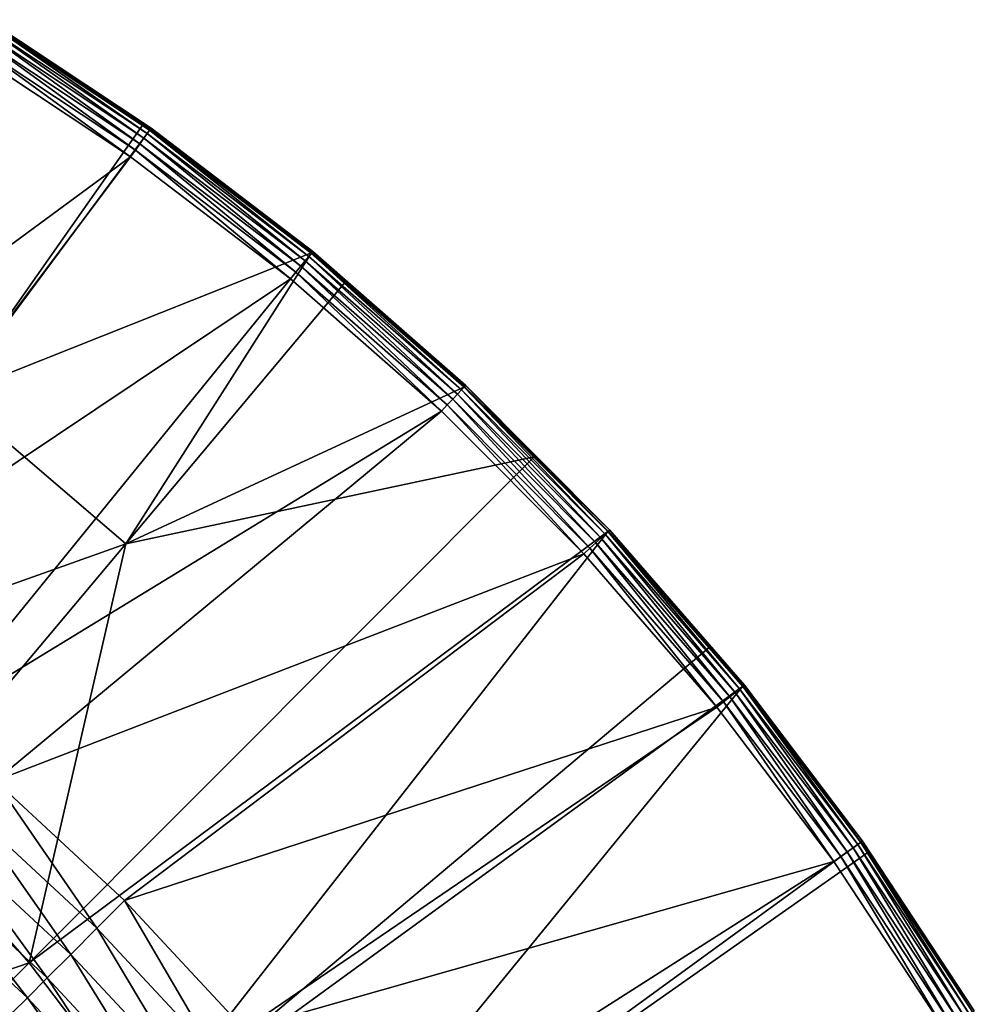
# Model space of a CAD drawing. Extents: x -922 to 922, y -424 to 424.
# Tile 71 of 71: x 725 to 860, y 221 to 360. Entities that reach past the tile are written whole.
import ezdxf

# ---------------------------------------------------------------- set-up
doc = ezdxf.new("R2010")
doc.units = 0
doc.linetypes.add('SOLIDLINE', pattern=[0])
doc.layers.add('BE3C_Starlet_Oval_Sil_2740CFXXK', color=252, linetype='SOLIDLINE')

msp = doc.modelspace()

# ---------------------------------------------------------------- linework, layer by layer
at = {"layer": 'BE3C_Starlet_Oval_Sil_2740CFXXK', "color": 252}
for points in [[(742.853, 345.406, 568.404), (715.994, 307.195, 429.624), (720.811, 360.03, 568.443)], [(743.472, 344.184, 572.916), (720.744, 359.92, 571.906), (720.443, 359.432, 572.934)], [(743.803, 344.65, 571.881), (720.91, 360.191, 570.773), (720.744, 359.92, 571.906)], [(743.472, 344.184, 572.916), (743.803, 344.65, 571.881), (720.744, 359.92, 571.906)], [(720.811, 360.03, 568.443), (720.933, 360.228, 569.597), (742.853, 345.406, 568.404)], [(743.984, 344.904, 570.741), (720.933, 360.228, 569.597), (720.91, 360.191, 570.773)], [(743.803, 344.65, 571.881), (743.984, 344.904, 570.741), (720.91, 360.191, 570.773)], [(742.853, 345.406, 568.404), (720.933, 360.228, 569.597), (744.004, 344.933, 569.559)], [(743.984, 344.904, 570.741), (744.004, 344.933, 569.559), (720.933, 360.228, 569.597)], [(742.441, 342.734, 574.449), (720.024, 358.753, 573.799), (719.51, 357.921, 574.454)], [(743.009, 343.533, 573.788), (720.443, 359.432, 572.934), (720.024, 358.753, 573.799)], [(742.441, 342.734, 574.449), (743.009, 343.533, 573.788), (720.024, 358.753, 573.799)], [(743.009, 343.533, 573.788), (743.472, 344.184, 572.916), (720.443, 359.432, 572.934)], [(718.931, 356.981, 574.861), (718.317, 355.986, 575), (741.119, 340.874, 575)], [(741.799, 341.83, 574.86), (719.51, 357.921, 574.454), (718.931, 356.981, 574.861)], [(718.931, 356.981, 574.861), (741.119, 340.874, 575), (741.799, 341.83, 574.86)], [(741.799, 341.83, 574.86), (742.441, 342.734, 574.449), (719.51, 357.921, 574.454)], [(718.317, 355.986, 575), (671.029, 289.295, 575), (741.119, 340.874, 575)], [(742.853, 345.406, 568.404), (743.864, 344.735, 568.402), (715.994, 307.195, 429.624)], [(715.994, 307.195, 429.624), (743.864, 344.735, 568.402), (766.653, 327.336, 568.364)], [(742.853, 345.406, 568.404), (744.004, 344.933, 569.559), (743.864, 344.735, 568.402)], [(766.241, 326.832, 572.9), (743.803, 344.65, 571.881), (743.472, 344.184, 572.916)], [(766.601, 327.272, 571.858), (743.984, 344.904, 570.741), (743.803, 344.65, 571.881)], [(766.241, 326.832, 572.9), (766.601, 327.272, 571.858), (743.803, 344.65, 571.881)], [(743.864, 344.735, 568.402), (744.004, 344.933, 569.559), (766.813, 327.532, 569.524)], [(743.864, 344.735, 568.402), (766.813, 327.532, 569.524), (766.653, 327.336, 568.364)], [(766.795, 327.51, 570.711), (744.004, 344.933, 569.559), (743.984, 344.904, 570.741)], [(766.601, 327.272, 571.858), (766.795, 327.51, 570.711), (743.984, 344.904, 570.741)], [(766.795, 327.51, 570.711), (766.813, 327.532, 569.524), (744.004, 344.933, 569.559)], [(765.113, 325.452, 574.444), (743.009, 343.533, 573.788), (742.441, 342.734, 574.449)], [(765.735, 326.213, 573.778), (743.472, 344.184, 572.916), (743.009, 343.533, 573.788)], [(765.113, 325.452, 574.444), (765.735, 326.213, 573.778), (743.009, 343.533, 573.788)], [(765.735, 326.213, 573.778), (766.241, 326.832, 572.9), (743.472, 344.184, 572.916)], [(741.799, 341.83, 574.86), (741.119, 340.874, 575), (763.662, 323.678, 575)], [(764.409, 324.591, 574.859), (742.441, 342.734, 574.449), (741.799, 341.83, 574.86)], [(741.799, 341.83, 574.86), (763.662, 323.678, 575), (764.409, 324.591, 574.859)], [(764.409, 324.591, 574.859), (765.113, 325.452, 574.444), (742.441, 342.734, 574.449)], [(741.119, 340.874, 575), (671.029, 289.295, 575), (692.223, 275.833, 575)], [(741.119, 340.874, 575), (692.223, 275.833, 575), (763.662, 323.678, 575)], [(715.994, 307.195, 429.624), (766.653, 327.336, 568.364), (740.439, 286.303, 429.624)], [(740.439, 286.303, 429.624), (766.653, 327.336, 568.364), (771.39, 323.183, 568.356)], [(787.222, 307.41, 573.769), (766.241, 326.832, 572.9), (765.735, 326.213, 573.778)], [(787.768, 307.993, 572.885), (766.601, 327.272, 571.858), (766.241, 326.832, 572.9)], [(787.222, 307.41, 573.769), (787.768, 307.993, 572.885), (766.241, 326.832, 572.9)], [(788.156, 308.406, 571.836), (766.795, 327.51, 570.711), (766.601, 327.272, 571.858)], [(787.768, 307.993, 572.885), (788.156, 308.406, 571.836), (766.601, 327.272, 571.858)], [(766.653, 327.336, 568.364), (766.813, 327.532, 569.524), (771.39, 323.183, 568.356)], [(788.363, 308.627, 570.683), (766.813, 327.532, 569.524), (766.795, 327.51, 570.711)], [(788.156, 308.406, 571.836), (788.363, 308.627, 570.683), (766.795, 327.51, 570.711)], [(771.39, 323.183, 568.356), (766.813, 327.532, 569.524), (788.377, 308.642, 569.491)], [(788.363, 308.627, 570.683), (788.377, 308.642, 569.491), (766.813, 327.532, 569.524)], [(785.784, 305.877, 574.858), (765.113, 325.452, 574.444), (764.409, 324.591, 574.859)], [(786.547, 306.691, 574.44), (765.735, 326.213, 573.778), (765.113, 325.452, 574.444)], [(785.784, 305.877, 574.858), (786.547, 306.691, 574.44), (765.113, 325.452, 574.444)], [(786.547, 306.691, 574.44), (787.222, 307.41, 573.769), (765.735, 326.213, 573.778)], [(763.662, 323.678, 575), (692.223, 275.833, 575), (712.52, 260.762, 575)], [(763.662, 323.678, 575), (712.52, 260.762, 575), (784.974, 305.014, 575)], [(764.409, 324.591, 574.859), (763.662, 323.678, 575), (784.974, 305.014, 575)], [(764.409, 324.591, 574.859), (784.974, 305.014, 575), (785.784, 305.877, 574.858)], [(740.439, 286.303, 429.624), (771.39, 323.183, 568.356), (788.198, 308.451, 568.328)], [(771.39, 323.183, 568.356), (788.377, 308.642, 569.491), (788.198, 308.451, 568.328)], [(798.049, 298.553, 568.313), (740.439, 286.303, 429.624), (788.198, 308.451, 568.328)], [(808.031, 287.663, 572.871), (788.156, 308.406, 571.836), (787.768, 307.993, 572.885)], [(808.445, 288.047, 571.816), (788.363, 308.627, 570.683), (788.156, 308.406, 571.836)], [(808.031, 287.663, 572.871), (808.445, 288.047, 571.816), (788.156, 308.406, 571.836)], [(788.198, 308.451, 568.328), (788.377, 308.642, 569.491), (798.049, 298.553, 568.313)], [(808.663, 288.251, 570.658), (788.377, 308.642, 569.491), (788.363, 308.627, 570.683)], [(808.445, 288.047, 571.816), (808.663, 288.251, 570.658), (788.363, 308.627, 570.683)], [(798.049, 298.553, 568.313), (788.377, 308.642, 569.491), (808.674, 288.26, 569.462)], [(808.663, 288.251, 570.658), (808.674, 288.26, 569.462), (788.377, 308.642, 569.491)], [(688.256, 267.732, 286.416), (715.994, 307.195, 429.624), (740.439, 286.303, 429.624)], [(806.723, 286.446, 574.436), (787.222, 307.41, 573.769), (786.547, 306.691, 574.44)], [(807.446, 287.118, 573.761), (787.768, 307.993, 572.885), (787.222, 307.41, 573.769)], [(806.723, 286.446, 574.436), (807.446, 287.118, 573.761), (787.222, 307.41, 573.769)], [(807.446, 287.118, 573.761), (808.031, 287.663, 572.871), (787.768, 307.993, 572.885)], [(785.784, 305.877, 574.858), (784.974, 305.014, 575), (805.034, 284.874, 575)], [(805.904, 285.683, 574.857), (786.547, 306.691, 574.44), (785.784, 305.877, 574.858)], [(785.784, 305.877, 574.858), (805.034, 284.874, 575), (805.904, 285.683, 574.857)], [(805.904, 285.683, 574.857), (806.723, 286.446, 574.436), (786.547, 306.691, 574.44)], [(784.974, 305.014, 575), (712.52, 260.762, 575), (722.041, 252.849, 575)], [(784.974, 305.014, 575), (722.041, 252.849, 575), (805.034, 284.874, 575)], [(808.476, 288.076, 568.297), (726.824, 227.203, 286.416), (798.049, 298.553, 568.313)], [(798.049, 298.553, 568.313), (726.824, 227.203, 286.416), (740.439, 286.303, 429.624)], [(798.049, 298.553, 568.313), (808.674, 288.26, 569.462), (808.476, 288.076, 568.297)], [(808.476, 288.076, 568.297), (743.559, 205.089, 286.416), (726.824, 227.203, 286.416)], [(822.699, 271.689, 568.275), (743.559, 205.089, 286.416), (808.476, 288.076, 568.297)], [(826.386, 265.326, 573.753), (808.031, 287.663, 572.871), (807.446, 287.118, 573.761)], [(827.007, 265.829, 572.858), (808.445, 288.047, 571.816), (808.031, 287.663, 572.871)], [(826.386, 265.326, 573.753), (827.007, 265.829, 572.858), (808.031, 287.663, 572.871)], [(827.444, 266.183, 571.798), (808.663, 288.251, 570.658), (808.445, 288.047, 571.816)], [(827.007, 265.829, 572.858), (827.444, 266.183, 571.798), (808.445, 288.047, 571.816)], [(808.476, 288.076, 568.297), (808.674, 288.26, 569.462), (822.699, 271.689, 568.275)], [(827.672, 266.369, 570.635), (808.674, 288.26, 569.462), (808.663, 288.251, 570.658)], [(827.444, 266.183, 571.798), (827.672, 266.369, 570.635), (808.663, 288.251, 570.658)], [(822.699, 271.689, 568.275), (808.674, 288.26, 569.462), (827.679, 266.374, 569.435)], [(827.672, 266.369, 570.635), (827.679, 266.374, 569.435), (808.674, 288.26, 569.462)], [(688.256, 267.732, 286.416), (740.439, 286.303, 429.624), (708.376, 248.104, 286.416)], [(708.376, 248.104, 286.416), (740.439, 286.303, 429.624), (726.824, 227.203, 286.416)], [(824.745, 263.996, 574.856), (806.723, 286.446, 574.436), (805.904, 285.683, 574.857)], [(825.617, 264.703, 574.432), (807.446, 287.118, 573.761), (806.723, 286.446, 574.436)], [(824.745, 263.996, 574.856), (825.617, 264.703, 574.432), (806.723, 286.446, 574.436)], [(825.617, 264.703, 574.432), (826.386, 265.326, 573.753), (807.446, 287.118, 573.761)], [(805.034, 284.874, 575), (722.041, 252.849, 575), (740.241, 235.965, 575)], [(805.034, 284.874, 575), (740.241, 235.965, 575), (823.819, 263.246, 575)], [(805.904, 285.683, 574.857), (805.034, 284.874, 575), (823.819, 263.246, 575)], [(805.904, 285.683, 574.857), (823.819, 263.246, 575), (824.745, 263.996, 574.856)], [(827.463, 266.199, 568.268), (743.559, 205.089, 286.416), (822.699, 271.689, 568.275)], [(822.699, 271.689, 568.275), (827.679, 266.374, 569.435), (827.463, 266.199, 568.268)], [(827.463, 266.199, 568.268), (758.516, 181.859, 286.416), (743.559, 205.089, 286.416)], [(844.126, 244.19, 568.243), (758.516, 181.859, 286.416), (827.463, 266.199, 568.268)], [(842.198, 242.826, 574.429), (826.386, 265.326, 573.753), (825.617, 264.703, 574.432)], [(843.007, 243.398, 573.747), (827.007, 265.829, 572.858), (826.386, 265.326, 573.753)], [(842.198, 242.826, 574.429), (843.007, 243.398, 573.747), (826.386, 265.326, 573.753)], [(843.66, 243.86, 572.847), (827.444, 266.183, 571.798), (827.007, 265.829, 572.858)], [(843.007, 243.398, 573.747), (843.66, 243.86, 572.847), (827.007, 265.829, 572.858)], [(844.118, 244.184, 571.783), (827.672, 266.369, 570.635), (827.444, 266.183, 571.798)], [(843.66, 243.86, 572.847), (844.118, 244.184, 571.783), (827.444, 266.183, 571.798)], [(827.463, 266.199, 568.268), (827.679, 266.374, 569.435), (844.358, 244.354, 569.412)], [(827.463, 266.199, 568.268), (844.358, 244.354, 569.412), (844.126, 244.19, 568.243)], [(844.355, 244.352, 570.615), (827.679, 266.374, 569.435), (827.672, 266.369, 570.635)], [(844.118, 244.184, 571.783), (844.355, 244.352, 570.615), (827.672, 266.369, 570.635)], [(844.355, 244.352, 570.615), (844.358, 244.354, 569.412), (827.679, 266.374, 569.435)], [(824.745, 263.996, 574.856), (823.819, 263.246, 575), (840.305, 241.486, 575)], [(841.28, 242.176, 574.855), (825.617, 264.703, 574.432), (824.745, 263.996, 574.856)], [(824.745, 263.996, 574.856), (840.305, 241.486, 575), (841.28, 242.176, 574.855)], [(841.28, 242.176, 574.855), (842.198, 242.826, 574.429), (825.617, 264.703, 574.432)], [(823.819, 263.246, 575), (740.241, 235.965, 575), (757.137, 217.825, 575)], [(823.819, 263.246, 575), (757.137, 217.825, 575), (840.305, 241.486, 575)], [(722.041, 252.849, 575), (718.448, 248.681, 574.387), (736.36, 232.076, 574.389)], [(722.041, 252.849, 575), (736.36, 232.076, 574.389), (740.241, 235.965, 575)], [(718.448, 248.681, 574.387), (715.031, 244.717, 572.577), (732.669, 228.378, 572.585)], [(718.448, 248.681, 574.387), (732.669, 228.378, 572.585), (736.36, 232.076, 574.389)], [(708.376, 248.104, 286.416), (726.824, 227.203, 286.416), (676.313, 209.905, 143.208)], [(715.031, 244.717, 572.577), (711.958, 241.152, 569.66), (729.348, 225.05, 569.678)], [(715.031, 244.717, 572.577), (729.348, 225.05, 569.678), (732.669, 228.378, 572.585)], [(845.082, 242.736, 568.242), (758.516, 181.859, 286.416), (844.126, 244.19, 568.243)], [(857.854, 219.041, 574.426), (843.007, 243.398, 573.747), (842.198, 242.826, 574.429)], [(858.702, 219.559, 573.741), (843.66, 243.86, 572.847), (843.007, 243.398, 573.747)], [(857.854, 219.041, 574.426), (858.702, 219.559, 573.741), (843.007, 243.398, 573.747)], [(859.384, 219.975, 572.837), (844.118, 244.184, 571.783), (843.66, 243.86, 572.847)], [(858.702, 219.559, 573.741), (859.384, 219.975, 572.837), (843.66, 243.86, 572.847)], [(859.862, 220.267, 571.769), (844.355, 244.352, 570.615), (844.118, 244.184, 571.783)], [(859.384, 219.975, 572.837), (859.862, 220.267, 571.769), (844.118, 244.184, 571.783)], [(844.358, 244.354, 569.412), (845.082, 242.736, 568.242), (844.126, 244.19, 568.243)], [(860.107, 220.416, 570.597), (844.358, 244.354, 569.412), (844.355, 244.352, 570.615)], [(859.862, 220.267, 571.769), (860.107, 220.416, 570.597), (844.355, 244.352, 570.615)], [(860.106, 220.416, 569.391), (859.858, 220.264, 568.22), (844.358, 244.354, 569.412)], [(844.358, 244.354, 569.412), (859.858, 220.264, 568.22), (845.082, 242.736, 568.242)], [(860.107, 220.416, 570.597), (860.106, 220.416, 569.391), (844.358, 244.354, 569.412)], [(859.858, 220.264, 568.22), (758.516, 181.859, 286.416), (845.082, 242.736, 568.242)], [(841.28, 242.176, 574.855), (840.305, 241.486, 575), (855.87, 217.83, 575)], [(856.892, 218.454, 574.854), (842.198, 242.826, 574.429), (841.28, 242.176, 574.855)], [(841.28, 242.176, 574.855), (855.87, 217.83, 575), (856.892, 218.454, 574.854)], [(856.892, 218.454, 574.854), (857.854, 219.041, 574.426), (842.198, 242.826, 574.429)], [(726.56, 222.256, 565.808), (711.958, 241.152, 569.66), (709.379, 238.161, 565.778)], [(726.56, 222.256, 565.808), (729.348, 225.05, 569.678), (711.958, 241.152, 569.66)], [(840.305, 241.486, 575), (757.137, 217.825, 575), (772.723, 198.426, 575)], [(840.305, 241.486, 575), (772.723, 198.426, 575), (855.87, 217.83, 575)], [(709.379, 238.161, 565.778), (724.44, 220.132, 561.165), (726.56, 222.256, 565.808)], [(740.241, 235.965, 575), (736.36, 232.076, 574.389), (752.983, 214.231, 574.389)], [(740.241, 235.965, 575), (752.983, 214.231, 574.389), (757.137, 217.825, 575)], [(736.36, 232.076, 574.389), (732.669, 228.378, 572.585), (749.033, 210.812, 572.586)], [(736.36, 232.076, 574.389), (749.033, 210.812, 572.586), (752.983, 214.231, 574.389)], [(732.669, 228.378, 572.585), (729.348, 225.05, 569.678), (745.479, 207.736, 569.68)], [(732.669, 228.378, 572.585), (745.479, 207.736, 569.68), (749.033, 210.812, 572.586)], [(676.313, 209.905, 143.208), (726.824, 227.203, 286.416), (690.552, 190.869, 143.208)], [(743.559, 205.089, 286.416), (690.552, 190.869, 143.208), (726.824, 227.203, 286.416)], [(742.494, 205.153, 565.812), (729.348, 225.05, 569.678), (726.56, 222.256, 565.808)], [(742.494, 205.153, 565.812), (745.479, 207.736, 569.68), (729.348, 225.05, 569.678)], [(726.56, 222.256, 565.808), (724.44, 220.132, 561.165), (740.225, 203.189, 561.171)], [(726.56, 222.256, 565.808), (740.225, 203.189, 561.171), (742.494, 205.153, 565.812)]]:
    msp.add_3dface(points, dxfattribs=at)

doc.saveas('drawing.dxf')
